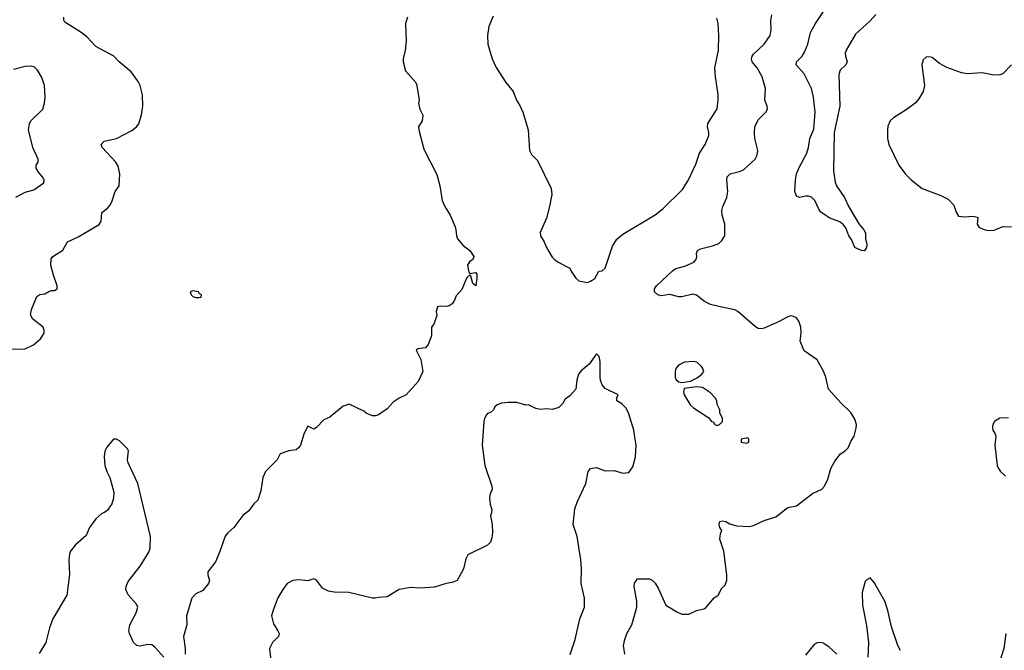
# Model space of a CAD drawing. Header units: inches. Extents: x 1934316 to 2140091, y 524953 to 667329.
# Tile 121 of 256: x 1976373 to 1983061, y 593757 to 598037. Entities that reach past the tile are written whole.
import ezdxf

# ---------------------------------------------------------------- set-up
doc = ezdxf.new("R2010")
doc.units = ezdxf.units.IN
doc.header["$MEASUREMENT"] = 0
doc.layers.add('B9579', color=7, linetype='Continuous')
doc.layers.add('B9589', color=7, linetype='Continuous')

msp = doc.modelspace()

# ---------------------------------------------------------------- linework, layer by layer
at = {"layer": 'B9579', "color": 5}
for points, elevation in [([(1976210, 595798.8), (1976410, 595804), (1976468, 595830), (1976514, 595870), (1976539, 595910), (1976539, 595930), (1976532.7, 595950), (1976463.3, 596003.3), (1976445.6, 596034.4), (1976453.2, 596070), (1976490, 596158), (1976509.4, 596170.6), (1976544.7, 596175.3), (1976570, 596191.3), (1976590, 596198), (1976610, 596198), (1976628, 596210), (1976628.7, 596230), (1976602, 596302), (1976584.7, 596370), (1976585.9, 596414.1), (1976599.3, 596430), (1976667.2, 596472.8), (1976697.2, 596530), (1976770, 596562.6), (1976913.1, 596646.9), (1976926, 596670), (1976931.9, 596728.1), (1976970, 596757.1), (1976985.1, 596774.9), (1976998.7, 596801.3), (1977022.4, 596870), (1977049.3, 596910), (1977054.3, 596990), (1977042.9, 597042.9), (1977026, 597070), (1976933.6, 597170), (1976927, 597190), (1976947.3, 597212.7), (1977030, 597231.4), (1977134.8, 597285.2), (1977167, 597310), (1977181.6, 597330), (1977201.3, 597390), (1977209.7, 597450), (1977206.2, 597526.2), (1977191.6, 597590), (1977178.3, 597618.3), (1977130, 597683.7), (1977049.5, 597750), (1977011.8, 597790), (1976890, 597854.5), (1976830, 597919.7), (1976790.6, 597950.6), (1976680.6, 598020.6), (1976673.5, 598033.5), (1976672.9, 598052.9)], 320), ([(1979006.9, 598053.1), (1978993, 598010), (1978999.3, 597890), (1978992.3, 597827.7), (1978977.3, 597770), (1978977.3, 597750), (1978994.8, 597690), (1979062.8, 597610), (1979070.8, 597590), (1979086, 597490), (1979081, 597470), (1979091, 597430), (1979110.9, 597389.1), (1979106, 597350), (1979082.8, 597310), (1979084, 597290), (1979117.3, 597157.3), (1979206.4, 596986.4), (1979226.8, 596910), (1979242.8, 596810), (1979260.7, 596770), (1979296, 596710), (1979330, 596632), (1979336.3, 596610), (1979339.1, 596570), (1979347.3, 596550), (1979385.2, 596505.2), (1979430, 596471.3), (1979458.8, 596430), (1979451.3, 596410), (1979427.7, 596392.3), (1979414.8, 596370), (1979423.6, 596323.6), (1979430, 596314), (1979470, 596321), (1979477.3, 596310), (1979478.5, 596281.5), (1979470.6, 596230), (1979450, 596246), (1979436.4, 596296.4), (1979430, 596306), (1979410, 596288), (1979375.3, 596204.7), (1979336.9, 596163.1), (1979326.4, 596133.6), (1979310, 596109), (1979290, 596094), (1979274, 596090), (1979230, 596093.2), (1979211.3, 596088.7), (1979202.8, 596057.2), (1979206, 596030), (1979186, 595970), (1979171, 595949), (1979170.7, 595890), (1979147.9, 595832.1), (1979130, 595809.3), (1979078, 595802), (1979067.1, 595792.9), (1979098, 595730), (1979110.5, 595649.5), (1979079.8, 595580.2), (1978998, 595490), (1978950, 595468.7), (1978910, 595442), (1978870, 595395.3), (1978810, 595355.3), (1978790, 595348), (1978770, 595348.7), (1978726.6, 595366.6), (1978710, 595379), (1978610, 595428), (1978570, 595414), (1978479.8, 595340.2), (1978439.6, 595320.4), (1978390, 595268), (1978370, 595258), (1978330, 595278), (1978304.9, 595230), (1978281.6, 595150), (1978267.7, 595130), (1978250, 595117.6), (1978202, 595110), (1978142, 595090), (1978121, 595050), (1978042.8, 594970), (1978023.8, 594930), (1978010, 594838), (1977990, 594775.3), (1977962.8, 594750), (1977930, 594704), (1977887.9, 594672.1), (1977828.2, 594590), (1977787, 594553), (1977769.1, 594530.9), (1977732.3, 594427.7), (1977702, 594358), (1977650.5, 594290), (1977650.4, 594270), (1977661.6, 594230), (1977656.3, 594210), (1977616.5, 594163.5), (1977570, 594140.5), (1977543.1, 594110), (1977506, 593990), (1977508.2, 593930), (1977486.7, 593850), (1977497.6, 593770), (1977498, 593730)], 320), ([(1979590, 598061.2), (1979560.4, 597990), (1979550.5, 597930.5), (1979553, 597870), (1979583, 597770), (1979610, 597711.3), (1979676.3, 597610), (1979724, 597550), (1979747.7, 597490), (1979770, 597454.8), (1979790.4, 597410), (1979826, 597290), (1979836, 597150), (1979850, 597122), (1979890, 597082), (1979984, 596890), (1979987.3, 596850), (1979971, 596770), (1979950.6, 596689.4), (1979907.9, 596592.1), (1979911, 596570), (1979934.8, 596530), (1979950.8, 596490), (1979990, 596426), (1980000, 596416)], 340), ([(1976347, 596833), (1976410, 596866.8), (1976470, 596881), (1976538, 596930), (1976539, 596950), (1976529, 596970), (1976501.3, 597001.3), (1976485.2, 597030), (1976485.2, 597050), (1976499.3, 597070), (1976499.5, 597090), (1976462.4, 597170), (1976434, 597290), (1976439.5, 597330), (1976449.6, 597350), (1976529.3, 597430), (1976542, 597470), (1976546.6, 597510), (1976540.9, 597590), (1976524.1, 597644.1), (1976494.2, 597694.2), (1976473.6, 597713.6), (1976450, 597722), (1976410, 597719.7), (1976330, 597699.1)], 340), ([(1980000, 595394.5), (1979992.1, 595392.1), (1979950, 595395.1), (1979910, 595392), (1979878.4, 595398.4), (1979830, 595422.7), (1979810, 595421.2), (1979750, 595438.4), (1979690, 595439.6), (1979646.4, 595433.6), (1979616.8, 595423.2), (1979601, 595410), (1979591, 595390), (1979571.3, 595370), (1979550, 595364), (1979544.1, 595355.9), (1979530.7, 595330), (1979526.4, 595310), (1979515.5, 595150), (1979532.7, 595010), (1979580.5, 594870), (1979581.6, 594850), (1979567.3, 594812.7), (1979564.7, 594790), (1979567.7, 594747.7), (1979579.3, 594710), (1979578, 594690), (1979570.4, 594670), (1979582.6, 594610), (1979584.7, 594555.3), (1979579.9, 594520.1), (1979570.7, 594490), (1979550.8, 594470), (1979416.3, 594403.7), (1979402.5, 594377.5), (1979387.3, 594310), (1979344.7, 594230), (1979310, 594216), (1979270, 594209.3), (1979190, 594186.3), (1979090, 594178), (1979030, 594182), (1978950.3, 594169.7), (1978870, 594119.3), (1978810, 594115.1), (1978790, 594109.6), (1978770, 594109.6), (1978608, 594148), (1978510, 594151.3), (1978470, 594158.9), (1978430, 594178.4), (1978390, 594232.3), (1978370, 594242.7), (1978330, 594227.3), (1978270, 594235.6), (1978228.9, 594231.1), (1978190.3, 594209.7), (1978160.5, 594170), (1978127.4, 594112.6), (1978094.4, 594030), (1978084.4, 593990), (1978096.1, 593936.1), (1978127.3, 593890), (1978135.5, 593870), (1978130.3, 593849.7), (1978090.8, 593810), (1978070.7, 593770), (1978079.3, 593690)], 340), ([(1977352.7, 593710), (1977290, 593779), (1977270, 593793.2), (1977243.5, 593796.5), (1977190, 593785.2), (1977169.5, 593789.5), (1977145.2, 593810), (1977118, 593870), (1977114.5, 593890), (1977121.6, 593930), (1977164.5, 594010), (1977176, 594050), (1977166.6, 594070), (1977110, 594133.2), (1977094.5, 594170), (1977096.2, 594190), (1977110, 594224), (1977192.4, 594327.6), (1977250, 594422), (1977258.3, 594450), (1977261.1, 594530), (1977175.1, 594890), (1977109.7, 595029.7), (1977105.6, 595050), (1977111.7, 595111.7), (1977104.5, 595124.5), (1977050, 595179), (1977030, 595189), (1977010, 595189), (1976964.7, 595135.3), (1976952.5, 595107.5), (1976946, 595070), (1976950.4, 595010), (1976964.4, 594970), (1976985.5, 594930), (1977013, 594830), (1977010.7, 594790), (1976998.8, 594750), (1976970, 594709), (1976950, 594693.2), (1976930, 594685.2), (1976890, 594649.2), (1976846.8, 594590), (1976823.8, 594536.2), (1976750.3, 594469.7), (1976718, 594430), (1976710.5, 594410), (1976706.2, 594373.8), (1976710.4, 594270.4), (1976692.2, 594130), (1976598, 593970), (1976576.3, 593910), (1976550.4, 593809.6), (1976504.7, 593735.3)], 320)]:
    msp.add_lwpolyline(points, dxfattribs=dict(at, elevation=elevation))
at = {"layer": 'B9579', "color": 5, "elevation": 320}
msp.add_lwpolyline([(1977550, 596197.2), (1977532, 596190), (1977538, 596170), (1977550, 596158), (1977570, 596151.3), (1977590, 596152), (1977606, 596154), (1977608, 596170), (1977595.1, 596175.1), (1977588.7, 596190)], close=True, dxfattribs=at)
at = {"layer": 'B9589', "color": 5}
for points, elevation in [([(1982188.9, 598071.1), (1982150.1, 598029.9), (1982050, 597939.3), (1981986.5, 597830), (1981980.2, 597810), (1981982.2, 597790), (1981994.7, 597750), (1981984.6, 597730), (1981946.7, 597693.3), (1981936.2, 597663.8), (1981944.6, 597450), (1981904.9, 597270), (1981901.8, 597010), (1981913, 596933), (1981921.5, 596910), (1981976.1, 596830), (1982005.9, 596765.9), (1982072, 596652), (1982108, 596610), (1982119.3, 596590), (1982117.3, 596550), (1982126.8, 596510), (1982126, 596490), (1982110.9, 596469.1), (1982090.7, 596469.3), (1982045.8, 596490), (1982024, 596544), (1982005.8, 596570), (1981984.6, 596624.6), (1981967.6, 596647.6), (1981944, 596664), (1981876.4, 596690), (1981815.2, 596730), (1981800.4, 596750), (1981774.1, 596810), (1981751.1, 596831.1), (1981730, 596838.3), (1981710, 596838.7), (1981669, 596830), (1981650, 596839.5), (1981638.9, 596870), (1981642, 596950), (1981649.8, 596990), (1981665, 597030), (1981719, 597130), (1981730.8, 597169.2), (1981740.8, 597230), (1981766.4, 597293.6), (1981776.2, 597410), (1981765.5, 597510), (1981750.6, 597570.6), (1981701.7, 597670), (1981647.9, 597730), (1981649.8, 597750), (1981687.6, 597790), (1981704.5, 597815.5), (1981725.5, 597870), (1981744.9, 597950), (1981778.4, 598010), (1981910.8, 598209.2)], 280), ([(1980000, 596416), (1980006, 596410), (1980030, 596391), (1980110.7, 596350.7), (1980118, 596330), (1980150, 596282), (1980170, 596264.7), (1980230, 596252), (1980250, 596262), (1980280.4, 596279.6), (1980308, 596330), (1980330, 596332), (1980350, 596351.3), (1980399.8, 596500.2), (1980430, 596548.2), (1980470, 596581.6), (1980690, 596713.4), (1980744.4, 596755.6), (1980875.4, 596884.6), (1980914.2, 596945.8), (1980964.8, 597055.2), (1980989.7, 597130.3), (1981029.6, 597190.4), (1981055.1, 597250), (1981055.1, 597270), (1981045.1, 597310), (1981047.8, 597332.2), (1981110, 597432), (1981117.6, 597490), (1981117.6, 597530), (1981098.3, 597650), (1981095.1, 597710), (1981118.9, 597830), (1981123, 597930), (1981118.4, 598010), (1981107.7, 598047.7)], 340), ([(1980483.6, 593730), (1980474.5, 593790), (1980483.6, 593830), (1980496.2, 593870), (1980532, 593930), (1980564, 594050), (1980565.2, 594090), (1980546.6, 594190), (1980550, 594212), (1980570, 594242), (1980650, 594242), (1980670, 594232), (1980690, 594212), (1980710, 594178), (1980763, 594063), (1980836.8, 594016.8), (1980870, 594001), (1980917.2, 594002.8), (1980970, 594026), (1981030, 594041), (1981090, 594112), (1981118, 594130), (1981142, 594178), (1981163.1, 594196.9), (1981176, 594230), (1981177, 594270), (1981156.9, 594430), (1981129.6, 594510), (1981132.7, 594547.3), (1981142, 594570), (1981129.2, 594590), (1981125.2, 594610), (1981129.4, 594630.6), (1981150, 594634.8), (1981169.1, 594630.9), (1981195.9, 594615.9), (1981242.4, 594602.4), (1981330, 594598), (1981356.4, 594603.6), (1981430, 594637), (1981510, 594663.6), (1981590, 594725.5), (1981650, 594737.4), (1981759.3, 594820.7), (1981820.9, 594850), (1981839.7, 594870), (1981861.3, 594918.7), (1981883.5, 594990), (1981910, 595040.7), (1981949.5, 595090), (1981980.9, 595110), (1982000.9, 595130), (1982021.5, 595178.5), (1982041.2, 595210), (1982055.5, 595264.5), (1982056, 595290), (1982044.8, 595324.8), (1982019.3, 595370), (1981950, 595437), (1981867.3, 595530), (1981849.5, 595609.5), (1981830, 595655.3), (1981790, 595728.7), (1981701.2, 595790), (1981675.1, 595855.1), (1981682, 595910), (1981679.3, 595950), (1981666, 595990), (1981650, 596012.7), (1981630, 596022.7), (1981610, 596026), (1981590, 596020.9), (1981531.3, 595988.7), (1981430, 595943.5), (1981410, 595938.8), (1981390, 595941.8), (1981370, 595952.1), (1981250, 596057.3), (1981230, 596068.5), (1981130, 596087.1), (1981064.8, 596104.8), (1981024.2, 596124.2), (1980970, 596168.2), (1980946.5, 596173.5), (1980870, 596156.4), (1980850, 596156.4), (1980790, 596171.6), (1980730, 596162), (1980708.7, 596170), (1980685.2, 596190), (1980686, 596210), (1980698, 596230), (1980807.5, 596332.5), (1980830, 596347), (1980890, 596364.6), (1980951.8, 596390), (1980967.8, 596410), (1980973.3, 596430), (1980969.6, 596450.4), (1980977.2, 596470), (1980998, 596482), (1981078.3, 596501.7), (1981121.6, 596518.4), (1981142.7, 596537.3), (1981162, 596570), (1981163.6, 596650), (1981144, 596710), (1981142.7, 596742.7), (1981148.8, 596770), (1981175.9, 596830), (1981184.2, 596870), (1981176.9, 596950), (1981178.9, 596970), (1981199.3, 596990), (1981270, 597008), (1981290, 597018.3), (1981369.8, 597090.2), (1981382.3, 597117.7), (1981387.1, 597150), (1981366, 597230), (1981363.5, 597270), (1981367.2, 597310), (1981390, 597357.4), (1981441.3, 597410), (1981453, 597430), (1981451.3, 597450), (1981434.8, 597490), (1981438.3, 597570), (1981415.5, 597650), (1981382.3, 597710), (1981349, 597750), (1981343, 597770), (1981348.6, 597790), (1981357.8, 597802.2), (1981430.8, 597870), (1981469.8, 597930), (1981477.3, 597970), (1981475.2, 598030), (1981482.2, 598070)], 320), ([(1983110.4, 597730), (1983050, 597669.7), (1983030, 597662.4), (1982990, 597661.2), (1982910, 597676.1), (1982810.2, 597669.8), (1982770, 597675), (1982670, 597711.7), (1982620.4, 597740.4), (1982570, 597779.8), (1982550, 597785.6), (1982530, 597782), (1982510, 597764.7), (1982499.8, 597730), (1982519.7, 597590), (1982510.2, 597550), (1982480.3, 597499.7), (1982456.5, 597470), (1982395.2, 597424.8), (1982308.7, 597371.3), (1982286.3, 597350), (1982270, 597313.2), (1982266.7, 597290), (1982266.7, 597230), (1982276.5, 597190), (1982344.9, 597050), (1982390, 596988.2), (1982428, 596950), (1982504, 596890), (1982630, 596844.6), (1982678.9, 596818.9), (1982718.3, 596778.3), (1982733.1, 596730), (1982750, 596703.7), (1982790, 596699), (1982850, 596703.1), (1982876.2, 596696.2), (1982880.5, 596690), (1982877.6, 596650), (1982890, 596626.4), (1982930, 596610.4), (1982954, 596606), (1982992.1, 596607.9), (1983050, 596633.4), (1983110, 596630.6)], 320), ([(1980111.9, 593728.1), (1980145.1, 593830), (1980178.7, 593970), (1980209.8, 594050.2), (1980209, 594111), (1980187.5, 594210), (1980189.8, 594310), (1980183.5, 594370), (1980158.7, 594530), (1980132.4, 594610), (1980144.1, 594715.9), (1980158.9, 594761.1), (1980219.5, 594890), (1980234, 594970), (1980250, 594990.8), (1980290, 594998), (1980350, 594974), (1980410, 594976.3), (1980470, 594959.1), (1980510, 594962.8), (1980538.9, 595001.1), (1980557, 595070), (1980559.5, 595150), (1980554.5, 595190), (1980543.7, 595250), (1980509.3, 595369.3), (1980490, 595402), (1980462, 595430), (1980429, 595450), (1980428.9, 595471.1), (1980438, 595490), (1980350, 595534), (1980330, 595559.3), (1980318.7, 595590), (1980316.9, 595610), (1980316.2, 595716.2), (1980308.7, 595750), (1980290, 595768.7), (1980241.4, 595698.6), (1980186.2, 595653.8), (1980168.5, 595631.5), (1980157.3, 595590), (1980151.3, 595530), (1980110, 595484), (1980078.8, 595461.2), (1980060.7, 595430), (1980034.9, 595405.1), (1980000, 595394.5)], 340), ([(1983090, 595334.5), (1983030, 595332), (1982994.8, 595310), (1982983, 595290), (1982980.5, 595270), (1982984, 595250), (1982997.3, 595230), (1983002.8, 595210), (1982997.3, 595150), (1983013, 595010), (1983020.5, 594990), (1983036.3, 594970), (1983070, 594939.3)], 320), ([(1982355.6, 593755.6), (1982337.6, 593790), (1982295.9, 593915.9), (1982270, 594026), (1982248.7, 594090), (1982178, 594218), (1982150, 594248), (1982130, 594238), (1982116.9, 594223.1), (1982096, 594150), (1982096.9, 594063.1), (1982125.2, 593925.2), (1982139.1, 593810), (1982133.4, 593710)], 320), ([(1983072.4, 593870), (1983058.4, 593770), (1983032.4, 593690)], 320), ([(1981923.7, 593730), (1981870, 593780.9), (1981830, 593806), (1981810, 593809.3), (1981790, 593806.6), (1981770, 593796), (1981710, 593723.7)], 320)]:
    msp.add_lwpolyline(points, dxfattribs=dict(at, elevation=elevation))
at = {"layer": 'B9589', "color": 5, "elevation": 340}
for points in [[(1980950, 595717), (1980888.5, 595711.5), (1980846.9, 595693.1), (1980830.6, 595670), (1980824.9, 595650), (1980825.5, 595610), (1980833, 595593), (1980850, 595578.8), (1980870, 595574.8), (1980930, 595582.8), (1980974.7, 595605.3), (1981006.6, 595630), (1981019.3, 595650), (1981013.2, 595670), (1981003.3, 595683.3), (1980971.6, 595711.6)], [(1980970, 595546), (1980887.1, 595532.9), (1980881, 595510), (1980886.8, 595490), (1980930, 595421), (1980950, 595402.8), (1981054.8, 595334.8), (1981070, 595312), (1981085.4, 595305.4), (1981094, 595290), (1981110, 595282), (1981126, 595290), (1981146, 595310), (1981146, 595330), (1981128.4, 595368.4), (1981128, 595390), (1981110, 595426), (1981108, 595450), (1981098, 595470), (1981064.7, 595504.7), (1981010, 595541.2)], [(1981318, 595198), (1981274, 595190), (1981274, 595170), (1981310, 595162), (1981326, 595170), (1981326, 595190)]]:
    msp.add_lwpolyline(points, close=True, dxfattribs=at)

doc.saveas('drawing.dxf')
